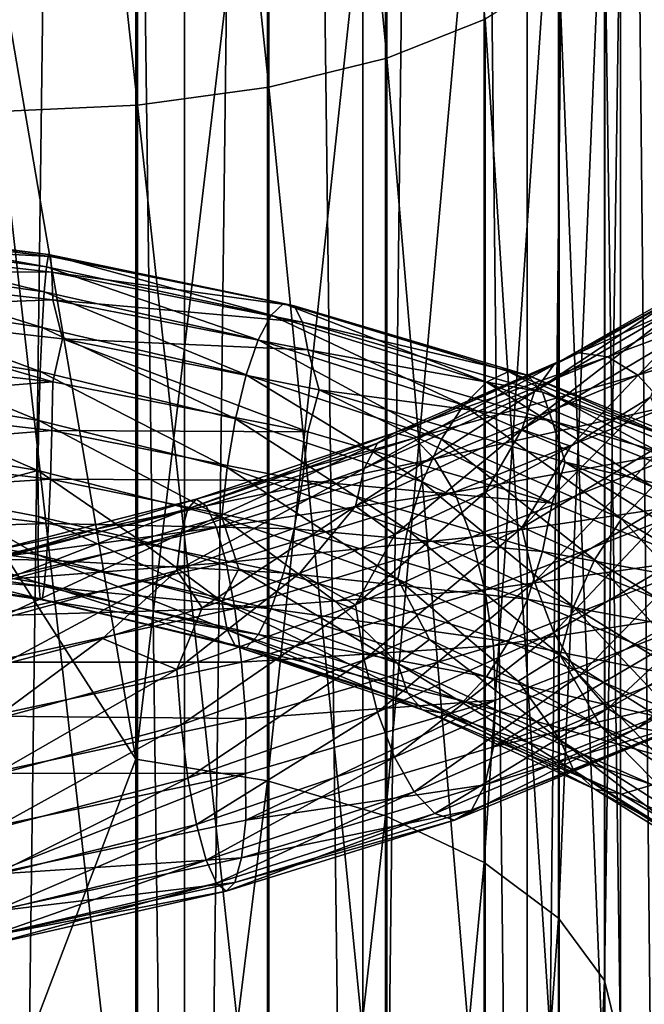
# Model space of a CAD drawing. Header units: metres. Extents: x -40 to 117, y -433 to 89.
# Tile 142 of 256: x 0 to 9, y -288 to -274. Entities that reach past the tile are written whole.
import ezdxf

# ---------------------------------------------------------------- set-up
doc = ezdxf.new("R2010")
doc.units = ezdxf.units.M
doc.layers.add('solid_506114_24501146', color=7, linetype='CONTINUOUS')
doc.layers.add('solid_506114_24501146_02', color=7, linetype='CONTINUOUS')

msp = doc.modelspace()

# ---------------------------------------------------------------- linework, layer by layer
at = {"layer": 'solid_506114_24501146'}
for points in [[(2.536174, -315.395081, 287.087769), (2.536174, -120.600121, 252.740158), (0, -120.55674, 252.986145)], [(2.536174, -315.395081, 287.087769), (0, -120.55674, 252.986145), (0, -315.351715, 287.333771)], [(4.974885, -315.52356, 286.359222), (4.974885, -120.728577, 252.011612), (2.536174, -120.600121, 252.740158)], [(2.536174, -315.395081, 287.087769), (4.974885, -315.52356, 286.359222), (2.536174, -120.600121, 252.740158)], [(7.222413, -315.732147, 285.176147), (7.222413, -120.937187, 250.828537), (4.974885, -120.728577, 252.011612)], [(4.974885, -315.52356, 286.359222), (7.222413, -315.732147, 285.176147), (4.974885, -120.728577, 252.011612)], [(9.192389, -316.012909, 283.583984), (9.192389, -121.217926, 249.236389), (7.222413, -120.937187, 250.828537)], [(7.222413, -315.732147, 285.176147), (9.192389, -316.012909, 283.583984), (7.222413, -120.937187, 250.828537)], [(4.974885, -319.694733, 262.703278), (4.974885, -124.899757, 228.355682), (7.222413, -124.691147, 229.538757)], [(7.222413, -319.486115, 263.886383), (4.974885, -319.694733, 262.703278), (7.222413, -124.691147, 229.538757)], [(2.536174, -319.823181, 261.974762), (2.536174, -125.028221, 227.627151), (4.974885, -124.899757, 228.355682)], [(4.974885, -319.694733, 262.703278), (2.536174, -319.823181, 261.974762), (4.974885, -124.899757, 228.355682)], [(0, -319.866577, 261.72876), (0, -125.071594, 227.381149), (2.536174, -125.028221, 227.627151)], [(2.536174, -319.823181, 261.974762), (0, -319.866577, 261.72876), (2.536174, -125.028221, 227.627151)], [(3.68973, -257.743774, 990.467407), (5.302645, -274.694244, 983.671143), (5.302645, -257.430206, 989.502319)], [(5.302645, -257.430206, 989.502319), (5.302645, -274.694244, 983.671143), (6.649134, -274.164124, 982.430908)], [(1.891428, -257.938416, 991.066406), (3.68973, -275.093079, 984.604309), (3.68973, -257.743774, 990.467407)], [(3.68973, -257.743774, 990.467407), (3.68973, -275.093079, 984.604309), (5.302645, -274.694244, 983.671143)], [(0, -258.004303, 991.269165), (1.891428, -275.340637, 985.183472), (1.891428, -257.938416, 991.066406)], [(0, -258.004303, 991.269165), (0, -275.424469, 985.379517), (1.891428, -275.340637, 985.183472)], [(1.891428, -257.938416, 991.066406), (1.891428, -275.340637, 985.183472), (3.68973, -275.093079, 984.604309)], [(0, -273.379883, 967.883118), (1.869106, -268.820648, 969.929321), (1.869106, -284.295288, 963.180969)], [(3.669097, -269.066284, 970.504089), (1.869106, -284.295288, 963.180969), (1.869106, -268.820648, 969.929321)], [(3.669097, -269.066284, 970.504089), (3.669097, -284.591492, 963.731445), (1.869106, -284.295288, 963.180969)], [(5.284738, -269.46347, 971.433289), (3.669097, -284.591492, 963.731445), (3.669097, -269.066284, 970.504089)], [(5.284738, -269.46347, 971.433289), (5.284738, -285.070374, 964.621338), (3.669097, -284.591492, 963.731445)], [(6.634851, -269.992188, 972.670288), (5.284738, -285.070374, 964.621338), (5.284738, -269.46347, 971.433289)], [(6.634851, -269.992188, 972.670288), (6.634851, -285.707886, 965.80603), (5.284738, -285.070374, 964.621338)], [(7.651602, -270.625885, 974.152893), (6.634851, -285.707886, 965.80603), (6.634851, -269.992188, 972.670288)], [(7.651602, -270.625885, 974.152893), (7.651602, -286.471985, 967.226013), (6.634851, -285.707886, 965.80603)], [(0, -281.37973, 964.348145), (0, -273.379883, 967.883118), (1.869106, -284.295288, 963.180969)], [(5.302645, -274.694244, 983.671143), (6.649134, -290.738251, 975.153992), (6.649134, -274.164124, 982.430908)], [(3.68973, -275.093079, 984.604309), (5.302645, -291.377441, 976.341797), (5.302645, -274.694244, 983.671143)], [(5.302645, -274.694244, 983.671143), (5.302645, -291.377441, 976.341797), (6.649134, -290.738251, 975.153992)], [(1.891428, -275.340637, 985.183472), (3.68973, -291.858368, 977.235474), (3.68973, -275.093079, 984.604309)], [(3.68973, -275.093079, 984.604309), (3.68973, -291.858368, 977.235474), (5.302645, -291.377441, 976.341797)], [(0, -275.424469, 985.379517), (1.891428, -292.15686, 977.7901), (1.891428, -275.340637, 985.183472)], [(1.891428, -275.340637, 985.183472), (1.891428, -292.15686, 977.7901), (3.68973, -291.858368, 977.235474)], [(0, -275.424469, 985.379517), (0, -292.257904, 977.977905), (1.891428, -292.15686, 977.7901)], [(-2.657264, -277.005981, 957.142639), (0.70118, -277.410706, 956.744507), (-2.732129, -277.227539, 956.476746)], [(-2.561039, -276.9729, 957.875854), (0.675788, -277.382996, 957.483582), (-2.657264, -277.005981, 957.142639)], [(0.675788, -277.382996, 957.483582), (0.70118, -277.410706, 956.744507), (-2.657264, -277.005981, 957.142639)], [(0.646559, -277.552246, 958.236511), (0.675788, -277.382996, 957.483582), (-2.561039, -276.9729, 957.875854)], [(-2.450269, -277.136536, 958.622559), (0.646559, -277.552246, 958.236511), (-2.561039, -276.9729, 957.875854)], [(0.616037, -277.894073, 958.942993), (0.646559, -277.552246, 958.236511), (-2.450269, -277.136536, 958.622559)], [(-2.334599, -277.472839, 959.322876), (0.616037, -277.894073, 958.942993), (-2.450269, -277.136536, 958.622559)], [(-2.732129, -277.227539, 956.476746), (0.720935, -277.627594, 956.073486), (-2.780659, -277.609253, 955.927856)], [(0.70118, -277.410706, 956.744507), (0.720935, -277.627594, 956.073486), (-2.732129, -277.227539, 956.476746)], [(0.646559, -277.552246, 958.236511), (3.721123, -278.216583, 958.36792), (0.675788, -277.382996, 957.483582)], [(0.675788, -277.382996, 957.483582), (3.889346, -278.053528, 957.631897), (0.70118, -277.410706, 956.744507)], [(3.721123, -278.216583, 958.36792), (3.889346, -278.053528, 957.631897), (0.675788, -277.382996, 957.483582)], [(0.70118, -277.410706, 956.744507), (4.035479, -278.086853, 956.906738), (0.720935, -277.627594, 956.073486)], [(3.889346, -278.053528, 957.631897), (4.035479, -278.086853, 956.906738), (0.70118, -277.410706, 956.744507)], [(0.586831, -278.381287, 959.541687), (0.616037, -277.894073, 958.942993), (-2.334599, -277.472839, 959.322876)], [(-2.223917, -277.955139, 959.916077), (0.586831, -278.381287, 959.541687), (-2.334599, -277.472839, 959.322876)], [(0.616037, -277.894073, 958.942993), (3.54546, -278.552063, 959.056091), (0.646559, -277.552246, 958.236511)], [(3.54546, -278.552063, 959.056091), (3.721123, -278.216583, 958.36792), (0.646559, -277.552246, 958.236511)], [(-2.780659, -277.609253, 955.927856), (0.73374, -278.005676, 955.520813), (-2.682635, -278.131653, 955.52301)], [(0.720935, -277.627594, 956.073486), (0.73374, -278.005676, 955.520813), (-2.780659, -277.609253, 955.927856)], [(0.720935, -277.627594, 956.073486), (4.149174, -278.30835, 956.245789), (0.73374, -278.005676, 955.520813)], [(4.035479, -278.086853, 956.906738), (4.149174, -278.30835, 956.245789), (0.720935, -277.627594, 956.073486)], [(0.561484, -278.984711, 959.973389), (0.586831, -278.381287, 959.541687), (-2.223917, -277.955139, 959.916077)], [(-2.127859, -278.554688, 960.343567), (0.561484, -278.984711, 959.973389), (-2.223917, -277.955139, 959.916077)], [(0.586831, -278.381287, 959.541687), (3.377372, -279.033295, 959.636597), (0.616037, -277.894073, 958.942993)], [(3.377372, -279.033295, 959.636597), (3.54546, -278.552063, 959.056091), (0.616037, -277.894073, 958.942993)], [(0.73374, -278.005676, 955.520813), (0.864203, -278.536835, 955.132813), (-2.682635, -278.131653, 955.52301)], [(0.73374, -278.005676, 955.520813), (4.222874, -278.689697, 955.698547), (0.864203, -278.536835, 955.132813)], [(4.149174, -278.30835, 956.245789), (4.222874, -278.689697, 955.698547), (0.73374, -278.005676, 955.520813)], [(3.721123, -278.216583, 958.36792), (6.665785, -279.129517, 959.005188), (3.889346, -278.053528, 957.631897)], [(3.889346, -278.053528, 957.631897), (6.967129, -278.984528, 958.308716), (4.035479, -278.086853, 956.906738)], [(6.665785, -279.129517, 959.005188), (6.967129, -278.984528, 958.308716), (3.889346, -278.053528, 957.631897)], [(4.035479, -278.086853, 956.906738), (7.228903, -279.034393, 957.616943), (4.149174, -278.30835, 956.245789)], [(6.967129, -278.984528, 958.308716), (7.228903, -279.034393, 957.616943), (4.035479, -278.086853, 956.906738)], [(-2.682635, -278.131653, 955.52301), (0.73382, -279.12677, 954.96051), (-2.780961, -278.733185, 955.3703)], [(-2.682635, -278.131653, 955.52301), (0.864203, -278.536835, 955.132813), (0.73382, -279.12677, 954.96051)], [(3.54546, -278.552063, 959.056091), (6.351113, -279.446808, 959.651123), (3.721123, -278.216583, 958.36792)], [(6.351113, -279.446808, 959.651123), (6.665785, -279.129517, 959.005188), (3.721123, -278.216583, 958.36792)], [(4.149174, -278.30835, 956.245789), (7.432568, -279.269684, 956.980652), (4.222874, -278.689697, 955.698547)], [(7.228903, -279.034393, 957.616943), (7.432568, -279.269684, 956.980652), (4.149174, -278.30835, 956.245789)], [(0.561484, -278.984711, 959.973389), (3.231493, -279.631592, 960.05188), (0.586831, -278.381287, 959.541687)], [(3.231493, -279.631592, 960.05188), (3.377372, -279.033295, 959.636597), (0.586831, -278.381287, 959.541687)], [(0.541786, -279.657227, 960.208923), (0.561484, -278.984711, 959.973389), (-2.127859, -278.554688, 960.343567)], [(-2.053209, -279.22464, 960.576294), (0.541786, -279.657227, 960.208923), (-2.127859, -278.554688, 960.343567)], [(0.864203, -278.536835, 955.132813), (4.223332, -279.812012, 955.133545), (0.73382, -279.12677, 954.96051)], [(0.864203, -278.536835, 955.132813), (4.380275, -279.234924, 955.332825), (4.223332, -279.812012, 955.133545)], [(4.222874, -278.689697, 955.698547), (4.380275, -279.234924, 955.332825), (0.864203, -278.536835, 955.132813)], [(3.377372, -279.033295, 959.636597), (6.050011, -279.911163, 960.190369), (3.54546, -278.552063, 959.056091)], [(6.050011, -279.911163, 960.190369), (6.351113, -279.446808, 959.651123), (3.54546, -278.552063, 959.056091)], [(9.175587, -278.579712, 987.013733), (7.822973, -280.010254, 987.437561), (7.150104, -279.779785, 988.169006)], [(-2.780961, -278.733185, 955.3703), (0.73382, -279.12677, 954.96051), (-2.732691, -279.400818, 955.398743)], [(4.222874, -278.689697, 955.698547), (7.56459, -279.661194, 956.447998), (4.380275, -279.234924, 955.332825)], [(7.432568, -279.269684, 956.980652), (7.56459, -279.661194, 956.447998), (4.222874, -278.689697, 955.698547)], [(0.541786, -279.657227, 960.208923), (3.118125, -280.300171, 960.273804), (0.561484, -278.984711, 959.973389)], [(3.118125, -280.300171, 960.273804), (3.231493, -279.631592, 960.05188), (0.561484, -278.984711, 959.973389)], [(3.231493, -279.631592, 960.05188), (5.788693, -280.495331, 960.56897), (3.377372, -279.033295, 959.636597)], [(5.788693, -280.495331, 960.56897), (6.050011, -279.911163, 960.190369), (3.377372, -279.033295, 959.636597)], [(6.665785, -279.129517, 959.005188), (9.379773, -280.279083, 960.112976), (6.967129, -278.984528, 958.308716)], [(6.967129, -278.984528, 958.308716), (9.803809, -280.163452, 959.477112), (7.228903, -279.034393, 957.616943)], [(9.379773, -280.279083, 960.112976), (9.803809, -280.163452, 959.477112), (6.967129, -278.984528, 958.308716)], [(9.803809, -280.163452, 959.477112), (10.172165, -280.240204, 958.836609), (7.228903, -279.034393, 957.616943)], [(0.73382, -279.12677, 954.96051), (0.721083, -279.795441, 954.990234), (-2.732691, -279.400818, 955.398743)], [(0.73382, -279.12677, 954.96051), (4.223332, -279.812012, 955.133545), (0.721083, -279.795441, 954.990234)], [(6.351113, -279.446808, 959.651123), (8.936981, -280.566925, 960.694397), (6.665785, -279.129517, 959.005188)], [(8.936981, -280.566925, 960.694397), (9.379773, -280.279083, 960.112976), (6.665785, -279.129517, 959.005188)], [(0.529049, -280.339844, 960.238403), (0.541786, -279.657227, 960.208923), (-2.053209, -279.22464, 960.576294)], [(-2.004938, -279.906128, 960.604614), (0.529049, -280.339844, 960.238403), (-2.053209, -279.22464, 960.576294)], [(4.380275, -279.234924, 955.332825), (7.565412, -280.788727, 955.876404), (4.223332, -279.812012, 955.133545)], [(7.56459, -279.661194, 956.447998), (7.742082, -280.22522, 956.108765), (4.380275, -279.234924, 955.332825)], [(4.875414, -280.828552, 988.94751), (4.992794, -280.315979, 989.495789), (7.322249, -279.258453, 988.689331)], [(7.150104, -279.779785, 988.169006), (4.875414, -280.828552, 988.94751), (7.322249, -279.258453, 988.689331)], [(-2.732691, -279.400818, 955.398743), (0.721083, -279.795441, 954.990234), (-2.65804, -280.064667, 955.625671)], [(6.050011, -279.911163, 960.190369), (8.513285, -281.004028, 961.170898), (6.351113, -279.446808, 959.651123)], [(8.513285, -281.004028, 961.170898), (8.936981, -280.566925, 960.694397), (6.351113, -279.446808, 959.651123)], [(0.529049, -280.339844, 960.238403), (3.044818, -280.980286, 960.293579), (0.541786, -279.657227, 960.208923)], [(3.044818, -280.980286, 960.293579), (3.118125, -280.300171, 960.273804), (0.541786, -279.657227, 960.208923)], [(3.118125, -280.300171, 960.273804), (5.585613, -281.153412, 960.761353), (3.231493, -279.631592, 960.05188)], [(5.585613, -281.153412, 960.761353), (5.788693, -280.495331, 960.56897), (3.231493, -279.631592, 960.05188)], [(0.721083, -279.795441, 954.990234), (0.701384, -280.461792, 955.21991), (-2.65804, -280.064667, 955.625671)], [(0.721083, -279.795441, 954.990234), (4.150026, -280.478455, 955.153442), (0.701384, -280.461792, 955.21991)], [(4.223332, -279.812012, 955.133545), (4.150026, -280.478455, 955.153442), (0.721083, -279.795441, 954.990234)], [(2.580752, -280.863892, 990.567261), (2.697255, -280.733307, 991.317871), (5.407905, -279.82373, 990.87384)], [(5.174322, -279.967896, 990.154419), (2.580752, -280.863892, 990.567261), (5.407905, -279.82373, 990.87384)], [(5.407905, -279.82373, 990.87384), (2.697255, -280.733307, 991.317871), (5.67705, -279.900696, 991.60144)], [(4.223332, -279.812012, 955.133545), (7.565412, -280.788727, 955.876404), (4.150026, -280.478455, 955.153442)], [(7.150104, -279.779785, 988.169006), (5.413536, -281.215363, 988.408142), (4.875414, -280.828552, 988.94751)], [(7.150104, -279.779785, 988.169006), (6.654211, -280.636169, 987.980591), (5.413536, -281.215363, 988.408142)], [(7.150104, -279.779785, 988.169006), (7.822973, -280.010254, 987.437561), (6.654211, -280.636169, 987.980591)], [(-2.004938, -279.906128, 960.604614), (-0.849656, -280.704468, 960.204224), (0.529049, -280.339844, 960.238403)], [(2.490214, -281.201752, 989.883301), (2.580752, -280.863892, 990.567261), (5.174322, -279.967896, 990.154419)], [(4.992794, -280.315979, 989.495789), (2.490214, -281.201752, 989.883301), (5.174322, -279.967896, 990.154419)], [(2.697255, -280.733307, 991.317871), (2.831494, -280.826416, 992.080444), (5.67705, -279.900696, 991.60144)], [(5.67705, -279.900696, 991.60144), (2.831494, -280.826416, 992.080444), (5.958324, -280.179932, 992.279541)], [(5.788693, -280.495331, 960.56897), (8.145572, -281.565399, 961.493896), (6.050011, -279.911163, 960.190369)], [(8.145572, -281.565399, 961.493896), (8.513285, -281.004028, 961.170898), (6.050011, -279.911163, 960.190369)], [(-2.65804, -280.064667, 955.625671), (0.701384, -280.461792, 955.21991), (-2.561983, -280.667908, 956.043152)], [(2.831494, -280.826416, 992.080444), (2.971783, -281.122986, 992.794128), (5.958324, -280.179932, 992.279541)], [(5.958324, -280.179932, 992.279541), (2.971783, -281.122986, 992.794128), (6.227686, -280.639435, 992.849426)], [(0.529049, -280.339844, 960.238403), (-0.849656, -280.704468, 960.204224), (0.535915, -280.96875, 960.055542)], [(0.529049, -280.339844, 960.238403), (0.535915, -280.96875, 960.055542), (1.919676, -281.296509, 960.033142)], [(0.529049, -280.339844, 960.238403), (1.919676, -281.296509, 960.033142), (3.044818, -280.980286, 960.293579)], [(2.431669, -281.708221, 989.317383), (2.490214, -281.201752, 989.883301), (4.992794, -280.315979, 989.495789)], [(4.875414, -280.828552, 988.94751), (2.431669, -281.708221, 989.317383), (4.992794, -280.315979, 989.495789)], [(3.044818, -280.980286, 960.293579), (5.454296, -281.827332, 960.760803), (3.118125, -280.300171, 960.273804)], [(5.454296, -281.827332, 960.760803), (5.585613, -281.153412, 960.761353), (3.118125, -280.300171, 960.273804)], [(0.701384, -280.461792, 955.21991), (0.676037, -281.06897, 955.641663), (-2.561983, -280.667908, 956.043152)], [(0.701384, -280.461792, 955.21991), (4.036657, -281.1409, 955.369568), (0.676037, -281.06897, 955.641663)], [(4.150026, -280.478455, 955.153442), (4.036657, -281.1409, 955.369568), (0.701384, -280.461792, 955.21991)], [(4.150026, -280.478455, 955.153442), (7.434094, -281.449646, 955.875671), (4.036657, -281.1409, 955.369568)], [(7.565412, -280.788727, 955.876404), (7.434094, -281.449646, 955.875671), (4.150026, -280.478455, 955.153442)], [(5.585613, -281.153412, 960.761353), (7.859806, -282.206757, 961.641907), (5.788693, -280.495331, 960.56897)], [(7.859806, -282.206757, 961.641907), (8.145572, -281.565399, 961.493896), (5.788693, -280.495331, 960.56897)], [(2.971783, -281.122986, 992.794128), (3.10613, -281.599579, 993.397156), (6.227686, -280.639435, 992.849426)], [(6.227686, -280.639435, 992.849426), (3.10613, -281.599579, 993.397156), (6.461677, -281.254639, 993.254395)], [(4.876148, -282.182556, 988.370422), (5.413536, -281.215363, 988.408142), (6.654211, -280.636169, 987.980591)], [(7.151181, -281.128357, 987.59906), (4.876148, -282.182556, 988.370422), (6.654211, -280.636169, 987.980591)], [(-2.561983, -280.667908, 956.043152), (0.676037, -281.06897, 955.641663), (-2.451301, -281.16272, 956.625549)], [(-2.00524, -281.062347, 960.031006), (0.529128, -281.49353, 959.661804), (-0.849656, -280.704468, 960.204224)], [(0.529128, -281.49353, 959.661804), (0.535915, -280.96875, 960.055542), (-0.849656, -280.704468, 960.204224)], [(2.697255, -280.733307, 991.317871), (-0.10712, -281.44342, 991.28186), (2.831494, -280.826416, 992.080444)], [(-0.102493, -281.567993, 990.520996), (-0.10712, -281.44342, 991.28186), (2.697255, -280.733307, 991.317871)], [(2.580752, -280.863892, 990.567261), (-0.102493, -281.567993, 990.520996), (2.697255, -280.733307, 991.317871)], [(2.831494, -280.826416, 992.080444), (-0.112451, -281.543335, 992.055298), (2.971783, -281.122986, 992.794128)], [(-0.10712, -281.44342, 991.28186), (-0.112451, -281.543335, 992.055298), (2.831494, -280.826416, 992.080444)], [(-0.098897, -281.901123, 989.828369), (-0.102493, -281.567993, 990.520996), (2.580752, -280.863892, 990.567261)], [(2.490214, -281.201752, 989.883301), (-0.098897, -281.901123, 989.828369), (2.580752, -280.863892, 990.567261)], [(4.875414, -280.828552, 988.94751), (2.775892, -282.220398, 988.896484), (2.431669, -281.708221, 989.317383)], [(4.875414, -280.828552, 988.94751), (4.113949, -281.745087, 988.71521), (2.775892, -282.220398, 988.896484)], [(4.875414, -280.828552, 988.94751), (5.413536, -281.215363, 988.408142), (4.113949, -281.745087, 988.71521)], [(-2.05377, -281.452515, 959.471313), (0.541934, -281.880127, 959.098145), (-2.00524, -281.062347, 960.031006)], [(0.541934, -281.880127, 959.098145), (0.529128, -281.49353, 959.661804), (-2.00524, -281.062347, 960.031006)], [(0.529128, -281.49353, 959.661804), (3.045277, -282.134338, 959.712646), (0.535915, -280.96875, 960.055542)], [(3.045277, -282.134338, 959.712646), (1.919676, -281.296509, 960.033142), (0.535915, -280.96875, 960.055542)], [(3.044818, -280.980286, 960.293579), (1.919676, -281.296509, 960.033142), (3.280729, -281.686584, 960.136353)], [(3.044818, -280.980286, 960.293579), (3.280729, -281.686584, 960.136353), (4.606148, -282.139099, 960.363098)], [(3.044818, -280.980286, 960.293579), (4.606148, -282.139099, 960.363098), (5.454296, -281.827332, 960.760803)], [(0.676037, -281.06897, 955.641663), (0.646832, -281.568817, 956.22937), (-2.451301, -281.16272, 956.625549)], [(-2.451301, -281.16272, 956.625549), (0.646832, -281.568817, 956.22937), (-2.335631, -281.516083, 957.317444)], [(2.971783, -281.122986, 992.794128), (-0.118022, -281.846985, 992.779663), (3.10613, -281.599579, 993.397156)], [(-0.112451, -281.543335, 992.055298), (-0.118022, -281.846985, 992.779663), (2.971783, -281.122986, 992.794128)], [(0.676037, -281.06897, 955.641663), (3.890779, -281.742767, 955.774963), (0.646832, -281.568817, 956.22937)], [(4.036657, -281.1409, 955.369568), (3.890779, -281.742767, 955.774963), (0.676037, -281.06897, 955.641663)], [(4.036657, -281.1409, 955.369568), (7.231014, -282.101715, 956.062134), (3.890779, -281.742767, 955.774963)], [(7.434094, -281.449646, 955.875671), (7.231014, -282.101715, 956.062134), (4.036657, -281.1409, 955.369568)], [(4.994158, -282.933075, 988.38031), (4.876148, -282.182556, 988.370422), (7.151181, -281.128357, 987.59906)], [(7.32425, -281.864746, 987.587708), (4.994158, -282.933075, 988.38031), (7.151181, -281.128357, 987.59906)], [(5.454296, -281.827332, 960.760803), (7.675023, -282.870972, 961.611145), (5.585613, -281.153412, 960.761353)], [(7.675023, -282.870972, 961.611145), (7.859806, -282.206757, 961.641907), (5.585613, -281.153412, 960.761353)], [(-0.096572, -282.404388, 989.255737), (-0.098897, -281.901123, 989.828369), (2.490214, -281.201752, 989.883301)], [(2.431669, -281.708221, 989.317383), (-0.096572, -282.404388, 989.255737), (2.490214, -281.201752, 989.883301)], [(3.045277, -282.134338, 959.712646), (3.280729, -281.686584, 960.136353), (1.919676, -281.296509, 960.033142)], [(3.10613, -281.599579, 993.397156), (3.222836, -282.230316, 993.829895), (6.461677, -281.254639, 993.254395)], [(6.461677, -281.254639, 993.254395), (3.222836, -282.230316, 993.829895), (6.643727, -281.976837, 993.466858)], [(4.876148, -282.182556, 988.370422), (4.113949, -281.745087, 988.71521), (5.413536, -281.215363, 988.408142)], [(-2.128635, -281.673065, 958.796997), (0.561689, -282.096039, 958.418762), (-2.05377, -281.452515, 959.471313)], [(0.561689, -282.096039, 958.418762), (0.541934, -281.880127, 959.098145), (-2.05377, -281.452515, 959.471313)], [(0, -289.209839, 960.451599), (0, -281.37973, 964.348145), (1.869106, -284.295288, 963.180969)], [(7.434094, -281.449646, 955.875671), (10.460901, -282.694885, 957.117554), (7.231014, -282.101715, 956.062134)], [(-2.335631, -281.516083, 957.317444), (0.616309, -281.927826, 956.927307), (-2.22486, -281.695923, 958.06073)], [(0.646832, -281.568817, 956.22937), (0.616309, -281.927826, 956.927307), (-2.335631, -281.516083, 957.317444)], [(3.10613, -281.599579, 993.397156), (-0.123358, -282.330383, 993.392212), (3.222836, -282.230316, 993.829895)], [(-0.118022, -281.846985, 992.779663), (-0.123358, -282.330383, 993.392212), (3.10613, -281.599579, 993.397156)], [(3.118977, -282.523926, 959.154541), (3.045277, -282.134338, 959.712646), (0.529128, -281.49353, 959.661804)], [(0.541934, -281.880127, 959.098145), (3.118977, -282.523926, 959.154541), (0.529128, -281.49353, 959.661804)], [(0.646832, -281.568817, 956.22937), (3.722691, -282.236206, 956.344666), (0.616309, -281.927826, 956.927307)], [(3.890779, -281.742767, 955.774963), (3.722691, -282.236206, 956.344666), (0.646832, -281.568817, 956.22937)], [(-2.22486, -281.695923, 958.06073), (0.58708, -282.113464, 957.676758), (-2.128635, -281.673065, 958.796997)], [(0.616309, -281.927826, 956.927307), (0.58708, -282.113464, 957.676758), (-2.22486, -281.695923, 958.06073)], [(0.58708, -282.113464, 957.676758), (0.561689, -282.096039, 958.418762), (-2.128635, -281.673065, 958.796997)], [(2.431669, -281.708221, 989.317383), (0.031886, -283.003021, 988.871521), (-0.096572, -282.404388, 989.255737)], [(2.431669, -281.708221, 989.317383), (1.412204, -282.639709, 988.949097), (0.031886, -283.003021, 988.871521)], [(2.431669, -281.708221, 989.317383), (2.775892, -282.220398, 988.896484), (1.412204, -282.639709, 988.949097)], [(3.045277, -282.134338, 959.712646), (5.455117, -282.98465, 960.174072), (3.280729, -281.686584, 960.136353)], [(5.455117, -282.98465, 960.174072), (4.606148, -282.139099, 960.363098), (3.280729, -281.686584, 960.136353)], [(2.432035, -283.064789, 988.734314), (2.775892, -282.220398, 988.896484), (4.113949, -281.745087, 988.71521)], [(4.876148, -282.182556, 988.370422), (2.432035, -283.064789, 988.734314), (4.113949, -281.745087, 988.71521)], [(3.890779, -281.742767, 955.774963), (6.969696, -282.688934, 956.430969), (3.722691, -282.236206, 956.344666)], [(7.231014, -282.101715, 956.062134), (6.969696, -282.688934, 956.430969), (3.890779, -281.742767, 955.774963)], [(5.454296, -281.827332, 960.760803), (4.606148, -282.139099, 960.363098), (5.88634, -282.6539, 960.709534)], [(5.176208, -283.649139, 988.585205), (4.994158, -282.933075, 988.38031), (7.32425, -281.864746, 987.587708)], [(7.591238, -282.560547, 987.757629), (5.176208, -283.649139, 988.585205), (7.32425, -281.864746, 987.587708)], [(5.454296, -281.827332, 960.760803), (5.88634, -282.6539, 960.709534), (7.101874, -283.226227, 961.167969)], [(3.232671, -282.744324, 958.485229), (3.118977, -282.523926, 959.154541), (0.541934, -281.880127, 959.098145)], [(0.561689, -282.096039, 958.418762), (3.232671, -282.744324, 958.485229), (0.541934, -281.880127, 959.098145)], [(0.616309, -281.927826, 956.927307), (3.547028, -282.58844, 957.024414), (0.58708, -282.113464, 957.676758)], [(3.722691, -282.236206, 956.344666), (3.547028, -282.58844, 957.024414), (0.616309, -281.927826, 956.927307)], [(3.222836, -282.230316, 993.829895), (3.313635, -282.965393, 994.062683), (6.643727, -281.976837, 993.466858)], [(6.643727, -281.976837, 993.466858), (3.313635, -282.965393, 994.062683), (6.761737, -282.740875, 993.478577)], [(3.378805, -282.767517, 957.75708), (3.232671, -282.744324, 958.485229), (0.561689, -282.096039, 958.418762)], [(0.58708, -282.113464, 957.676758), (3.378805, -282.767517, 957.75708), (0.561689, -282.096039, 958.418762)], [(3.547028, -282.58844, 957.024414), (3.378805, -282.767517, 957.75708), (0.58708, -282.113464, 957.676758)], [(5.587139, -283.383667, 959.630859), (5.455117, -282.98465, 960.174072), (3.045277, -282.134338, 959.712646)], [(3.118977, -282.523926, 959.154541), (5.587139, -283.383667, 959.630859), (3.045277, -282.134338, 959.712646)], [(5.455117, -282.98465, 960.174072), (5.88634, -282.6539, 960.709534), (4.606148, -282.139099, 960.363098)], [(7.231014, -282.101715, 956.062134), (10.175136, -283.330383, 957.25946), (6.969696, -282.688934, 956.430969)], [(10.460901, -282.694885, 957.117554), (10.175136, -283.330383, 957.25946), (7.231014, -282.101715, 956.062134)], [(3.222836, -282.230316, 993.829895), (-0.127993, -282.967041, 993.832397), (3.313635, -282.965393, 994.062683)], [(-0.123358, -282.330383, 993.392212), (-0.127993, -282.967041, 993.832397), (3.222836, -282.230316, 993.829895)], [(2.432035, -283.064789, 988.734314), (1.412204, -282.639709, 988.949097), (2.775892, -282.220398, 988.896484)], [(2.490894, -283.824036, 988.756104), (2.432035, -283.064789, 988.734314), (4.876148, -282.182556, 988.370422)], [(4.994158, -282.933075, 988.38031), (2.490894, -283.824036, 988.756104), (4.876148, -282.182556, 988.370422)], [(3.722691, -282.236206, 956.344666), (6.668594, -283.164642, 956.959778), (3.547028, -282.58844, 957.024414)], [(6.969696, -282.688934, 956.430969), (6.668594, -283.164642, 956.959778), (3.722691, -282.236206, 956.344666)], [(9.969888, -282.243805, 992.108582), (6.792113, -283.483643, 993.286072), (6.762471, -284.12616, 992.888184)], [(5.790804, -283.617706, 958.986267), (5.587139, -283.383667, 959.630859), (3.118977, -282.523926, 959.154541)], [(3.232671, -282.744324, 958.485229), (5.790804, -283.617706, 958.986267), (3.118977, -282.523926, 959.154541)], [(-0.096587, -283.760559, 988.667847), (0.031886, -283.003021, 988.871521), (1.412204, -282.639709, 988.949097)], [(2.432035, -283.064789, 988.734314), (-0.096587, -283.760559, 988.667847), (1.412204, -282.639709, 988.949097)], [(3.547028, -282.58844, 957.024414), (6.353922, -283.497681, 957.597717), (3.378805, -282.767517, 957.75708)], [(6.668594, -283.164642, 956.959778), (6.353922, -283.497681, 957.597717), (3.547028, -282.58844, 957.024414)], [(5.455117, -282.98465, 960.174072), (7.676178, -284.034241, 961.017395), (5.88634, -282.6539, 960.709534)], [(7.676178, -284.034241, 961.017395), (7.101874, -283.226227, 961.167969), (5.88634, -282.6539, 960.709534)], [(6.052578, -283.657806, 958.29126), (5.790804, -283.617706, 958.986267), (3.232671, -282.744324, 958.485229)], [(3.378805, -282.767517, 957.75708), (6.052578, -283.657806, 958.29126), (3.232671, -282.744324, 958.485229)], [(3.313635, -282.965393, 994.062683), (3.372494, -283.738739, 994.08606), (6.761737, -282.740875, 993.478577)], [(6.761737, -282.740875, 993.478577), (3.372494, -283.738739, 994.08606), (6.792113, -283.483643, 993.286072)], [(6.353922, -283.497681, 957.597717), (6.052578, -283.657806, 958.29126), (3.378805, -282.767517, 957.75708)], [(6.969696, -282.688934, 956.430969), (9.807422, -283.894196, 957.572998), (6.668594, -283.164642, 956.959778)], [(10.175136, -283.330383, 957.25946), (9.807422, -283.894196, 957.572998), (6.969696, -282.688934, 956.430969)], [(2.581693, -284.552795, 988.981445), (2.490894, -283.824036, 988.756104), (4.994158, -282.933075, 988.38031)], [(5.176208, -283.649139, 988.585205), (2.581693, -284.552795, 988.981445), (4.994158, -282.933075, 988.38031)], [(3.313635, -282.965393, 994.062683), (-0.131599, -283.706726, 994.070068), (3.372494, -283.738739, 994.08606)], [(-0.127993, -282.967041, 993.832397), (-0.131599, -283.706726, 994.070068), (3.313635, -282.965393, 994.062683)], [(-0.098924, -284.522644, 988.691833), (-0.096587, -283.760559, 988.667847), (2.432035, -283.064789, 988.734314)], [(2.490894, -283.824036, 988.756104), (-0.098924, -284.522644, 988.691833), (2.432035, -283.064789, 988.734314)], [(7.861954, -284.448822, 960.497559), (7.676178, -284.034241, 961.017395), (5.455117, -282.98465, 960.174072)], [(5.587139, -283.383667, 959.630859), (7.861954, -284.448822, 960.497559), (5.455117, -282.98465, 960.174072)], [(6.668594, -283.164642, 956.959778), (9.383725, -284.341278, 958.039612), (6.353922, -283.497681, 957.597717)], [(9.807422, -283.894196, 957.572998), (9.383725, -284.341278, 958.039612), (6.668594, -283.164642, 956.959778)], [(7.676178, -284.034241, 961.017395), (8.238696, -283.8526, 961.731018), (7.101874, -283.226227, 961.167969)], [(6.792113, -283.483643, 993.286072), (3.371101, -284.487946, 993.894226), (3.37286, -285.128265, 993.488831)], [(3.372494, -283.738739, 994.08606), (3.371101, -284.487946, 993.894226), (6.792113, -283.483643, 993.286072)], [(6.792113, -283.483643, 993.286072), (3.37286, -285.128265, 993.488831), (6.762471, -284.12616, 992.888184)], [(8.148541, -284.70517, 959.891418), (7.861954, -284.448822, 960.497559), (5.587139, -283.383667, 959.630859)], [(5.790804, -283.617706, 958.986267), (8.148541, -284.70517, 959.891418), (5.587139, -283.383667, 959.630859)], [(8.516897, -284.772766, 959.247375), (8.148541, -284.70517, 959.891418), (5.790804, -283.617706, 958.986267)], [(6.052578, -283.657806, 958.29126), (8.516897, -284.772766, 959.247375), (5.790804, -283.617706, 958.986267)], [(6.353922, -283.497681, 957.597717), (8.940934, -284.64328, 958.613831), (6.052578, -283.657806, 958.29126)], [(9.383725, -284.341278, 958.039612), (8.940934, -284.64328, 958.613831), (6.353922, -283.497681, 957.597717)], [(-0.131599, -283.706726, 994.070068), (-0.133936, -284.483124, 994.09552), (3.372494, -283.738739, 994.08606)], [(3.372494, -283.738739, 994.08606), (-0.133936, -284.483124, 994.09552), (3.371101, -284.487946, 993.894226)], [(2.698399, -285.187317, 989.403259), (2.581693, -284.552795, 988.981445), (5.176208, -283.649139, 988.585205)], [(5.410199, -284.267792, 988.979553), (2.698399, -285.187317, 989.403259), (5.176208, -283.649139, 988.585205)], [(8.940934, -284.64328, 958.613831), (8.516897, -284.772766, 959.247375), (6.052578, -283.657806, 958.29126)], [(-0.10253, -285.255981, 988.922119), (-0.098924, -284.522644, 988.691833), (2.490894, -283.824036, 988.756104)], [(2.581693, -284.552795, 988.981445), (-0.10253, -285.255981, 988.922119), (2.490894, -283.824036, 988.756104)], [(6.762471, -284.12616, 992.888184), (3.37286, -285.128265, 993.488831), (6.645091, -284.64682, 992.328796)], [(0, -289.209839, 960.451599), (1.869106, -284.295288, 963.180969), (1.869106, -299.116241, 955.097351)], [(3.669097, -284.591492, 963.731445), (1.869106, -299.116241, 955.097351), (1.869106, -284.295288, 963.180969)], [(2.832746, -285.676666, 989.995483), (2.698399, -285.187317, 989.403259), (5.410199, -284.267792, 988.979553)], [(5.679561, -284.739349, 989.539001), (2.832746, -285.676666, 989.995483), (5.410199, -284.267792, 988.979553)], [(-0.133936, -284.483124, 994.09552), (-0.162235, -285.232574, 993.898376), (3.371101, -284.487946, 993.894226)], [(3.371101, -284.487946, 993.894226), (-0.162235, -285.232574, 993.898376), (-0.133951, -285.872711, 993.493164)], [(3.371101, -284.487946, 993.894226), (-0.133951, -285.872711, 993.493164), (3.37286, -285.128265, 993.488831)], [(-0.107165, -285.896484, 989.351318), (-0.10253, -285.255981, 988.922119), (2.581693, -284.552795, 988.981445)], [(2.698399, -285.187317, 989.403259), (-0.107165, -285.896484, 989.351318), (2.581693, -284.552795, 988.981445)], [(3.669097, -284.591492, 963.731445), (3.669097, -299.460602, 955.61908), (1.869106, -299.116241, 955.097351)], [(6.645091, -284.64682, 992.328796), (3.314316, -285.643341, 992.91156), (6.463563, -284.993744, 991.660583)], [(3.37286, -285.128265, 993.488831), (3.314316, -285.643341, 992.91156), (6.645091, -284.64682, 992.328796)], [(5.284738, -285.070374, 964.621338), (3.669097, -299.460602, 955.61908), (3.669097, -284.591492, 963.731445)], [(2.973035, -285.990631, 990.701721), (2.832746, -285.676666, 989.995483), (5.679561, -284.739349, 989.539001)], [(5.960835, -285.035095, 990.210083), (2.973035, -285.990631, 990.701721), (5.679561, -284.739349, 989.539001)], [(3.107275, -286.100281, 991.462463), (2.973035, -285.990631, 990.701721), (5.960835, -285.035095, 990.210083)], [(6.22998, -285.127869, 990.936218), (3.107275, -286.100281, 991.462463), (5.960835, -285.035095, 990.210083)], [(6.463563, -284.993744, 991.660583), (3.223777, -285.980164, 992.217896), (6.22998, -285.127869, 990.936218)], [(3.314316, -285.643341, 992.91156), (3.223777, -285.980164, 992.217896), (6.463563, -284.993744, 991.660583)], [(5.284738, -285.070374, 964.621338), (5.284738, -300.017365, 956.462585), (3.669097, -299.460602, 955.61908)], [(6.634851, -285.707886, 965.80603), (5.284738, -300.017365, 956.462585), (5.284738, -285.070374, 964.621338)], [(3.37286, -285.128265, 993.488831), (-0.133951, -285.872711, 993.493164), (3.314316, -285.643341, 992.91156)], [(-0.112501, -286.392822, 989.952942), (-0.107165, -285.896484, 989.351318), (2.698399, -285.187317, 989.403259)], [(2.832746, -285.676666, 989.995483), (-0.112501, -286.392822, 989.952942), (2.698399, -285.187317, 989.403259)], [(3.223777, -285.980164, 992.217896), (3.107275, -286.100281, 991.462463), (6.22998, -285.127869, 990.936218)], [(-0.133951, -285.872711, 993.493164), (-0.131626, -286.384735, 992.909058), (3.314316, -285.643341, 992.91156)], [(3.314316, -285.643341, 992.91156), (-0.131626, -286.384735, 992.909058), (3.223777, -285.980164, 992.217896)], [(-0.118072, -286.714142, 990.669617), (-0.112501, -286.392822, 989.952942), (2.832746, -285.676666, 989.995483)], [(2.973035, -285.990631, 990.701721), (-0.118072, -286.714142, 990.669617), (2.832746, -285.676666, 989.995483)], [(6.634851, -285.707886, 965.80603), (6.634851, -300.758575, 957.585449), (5.284738, -300.017365, 956.462585)], [(7.651602, -286.471985, 967.226013), (6.634851, -300.758575, 957.585449), (6.634851, -285.707886, 965.80603)], [(-0.131626, -286.384735, 992.909058), (-0.12803, -286.716858, 992.206665), (3.223777, -285.980164, 992.217896)], [(3.223777, -285.980164, 992.217896), (-0.12803, -286.716858, 992.206665), (3.107275, -286.100281, 991.462463)], [(-0.123403, -286.830841, 991.441101), (-0.118072, -286.714142, 990.669617), (2.973035, -285.990631, 990.701721)], [(3.107275, -286.100281, 991.462463), (-0.123403, -286.830841, 991.441101), (2.973035, -285.990631, 990.701721)], [(-0.12803, -286.716858, 992.206665), (-0.123403, -286.830841, 991.441101), (3.107275, -286.100281, 991.462463)], [(7.651602, -286.471985, 967.226013), (7.651602, -301.646912, 958.931274), (6.634851, -300.758575, 957.585449)]]:
    msp.add_3dface(points, dxfattribs=at)
at = {"layer": 'solid_506114_24501146_02'}
for points in [[(7.222413, -319.486115, 263.886383), (7.222413, -124.691147, 229.538757), (9.192389, -124.410408, 231.13092)], [(9.192389, -319.205383, 265.478516), (7.222413, -319.486115, 263.886383), (9.192389, -124.410408, 231.13092)], [(8.283906, -271.332733, 975.806641), (7.651602, -286.471985, 967.226013), (7.651602, -270.625885, 974.152893)], [(8.283906, -271.332733, 975.806641), (8.283906, -287.32428, 968.809814), (7.651602, -286.471985, 967.226013)], [(8.499992, -272.077179, 977.548401), (8.283906, -287.32428, 968.809814), (8.283906, -271.332733, 975.806641)], [(8.499992, -272.077179, 977.548401), (8.499992, -288.221924, 970.477905), (8.283906, -287.32428, 968.809814)], [(8.289004, -272.821869, 979.290649), (8.499992, -288.221924, 970.477905), (8.499992, -272.077179, 977.548401)], [(7.661542, -273.529358, 980.945862), (8.289004, -289.119843, 972.146484), (8.289004, -272.821869, 979.290649)], [(8.289004, -272.821869, 979.290649), (8.289004, -289.119843, 972.146484), (8.499992, -288.221924, 970.477905)], [(6.649134, -274.164124, 982.430908), (7.661542, -289.9729, 973.73175), (7.661542, -273.529358, 980.945862)], [(7.661542, -273.529358, 980.945862), (7.661542, -289.9729, 973.73175), (8.289004, -289.119843, 972.146484)], [(6.649134, -274.164124, 982.430908), (6.649134, -290.738251, 975.153992), (7.661542, -289.9729, 973.73175)], [(7.588471, -278.895203, 989.306946), (7.931035, -278.730408, 989.975159), (10.17774, -277.472778, 988.657349)], [(9.738134, -277.664429, 988.058655), (7.588471, -278.895203, 989.306946), (10.17774, -277.472778, 988.657349)], [(10.17774, -277.472778, 988.657349), (7.931035, -278.730408, 989.975159), (10.684275, -277.492706, 989.248596)], [(7.931035, -278.730408, 989.975159), (8.325753, -278.782684, 990.645081), (10.684275, -277.492706, 989.248596)], [(10.684275, -277.492706, 989.248596), (8.325753, -278.782684, 990.645081), (11.213637, -277.710114, 989.78656)], [(7.322249, -279.258453, 988.689331), (7.588471, -278.895203, 989.306946), (9.738134, -277.664429, 988.058655)], [(9.396498, -278.047241, 987.49646), (7.322249, -279.258453, 988.689331), (9.738134, -277.664429, 988.058655)], [(8.325753, -278.782684, 990.645081), (8.738261, -279.035217, 991.263977), (11.213637, -277.710114, 989.78656)], [(11.213637, -277.710114, 989.78656), (8.738261, -279.035217, 991.263977), (11.720578, -278.10788, 990.224731)], [(7.150104, -279.779785, 988.169006), (7.322249, -279.258453, 988.689331), (9.396498, -278.047241, 987.49646)], [(9.175587, -278.579712, 987.013733), (7.150104, -279.779785, 988.169006), (9.396498, -278.047241, 987.49646)], [(8.738261, -279.035217, 991.263977), (9.133296, -279.468079, 991.77832), (11.720578, -278.10788, 990.224731)], [(9.175587, -278.579712, 987.013733), (8.911821, -279.339233, 986.784485), (7.822973, -280.010254, 987.437561)], [(5.174322, -279.967896, 990.154419), (5.407905, -279.82373, 990.87384), (7.931035, -278.730408, 989.975159)], [(7.588471, -278.895203, 989.306946), (5.174322, -279.967896, 990.154419), (7.931035, -278.730408, 989.975159)], [(7.931035, -278.730408, 989.975159), (5.407905, -279.82373, 990.87384), (8.325753, -278.782684, 990.645081)], [(4.992794, -280.315979, 989.495789), (5.174322, -279.967896, 990.154419), (7.588471, -278.895203, 989.306946)], [(7.322249, -279.258453, 988.689331), (4.992794, -280.315979, 989.495789), (7.588471, -278.895203, 989.306946)], [(5.407905, -279.82373, 990.87384), (5.67705, -279.900696, 991.60144), (8.325753, -278.782684, 990.645081)], [(8.325753, -278.782684, 990.645081), (5.67705, -279.900696, 991.60144), (8.738261, -279.035217, 991.263977)], [(5.67705, -279.900696, 991.60144), (5.958324, -280.179932, 992.279541), (8.738261, -279.035217, 991.263977)], [(8.738261, -279.035217, 991.263977), (5.958324, -280.179932, 992.279541), (9.133296, -279.468079, 991.77832)], [(7.228903, -279.034393, 957.616943), (10.172165, -280.240204, 958.836609), (7.432568, -279.269684, 956.980652)], [(4.380275, -279.234924, 955.332825), (7.742082, -280.22522, 956.108765), (7.565412, -280.788727, 955.876404)], [(7.432568, -279.269684, 956.980652), (10.458754, -280.498108, 958.23877), (7.56459, -279.661194, 956.447998)], [(10.172165, -280.240204, 958.836609), (10.458754, -280.498108, 958.23877), (7.432568, -279.269684, 956.980652)], [(7.151181, -281.128357, 987.59906), (7.822973, -280.010254, 987.437561), (8.911821, -279.339233, 986.784485)], [(9.176969, -279.920227, 986.451904), (7.151181, -281.128357, 987.59906), (8.911821, -279.339233, 986.784485)], [(5.958324, -280.179932, 992.279541), (6.227686, -280.639435, 992.849426), (9.133296, -279.468079, 991.77832)], [(9.133296, -279.468079, 991.77832), (6.227686, -280.639435, 992.849426), (9.47646, -280.058899, 992.136414)], [(7.56459, -279.661194, 956.447998), (10.644528, -280.90625, 957.729065), (7.742082, -280.22522, 956.108765)], [(10.458754, -280.498108, 958.23877), (10.644528, -280.90625, 957.729065), (7.56459, -279.661194, 956.447998)], [(7.32425, -281.864746, 987.587708), (7.151181, -281.128357, 987.59906), (9.176969, -279.920227, 986.451904)], [(9.399065, -280.637543, 986.410767), (7.32425, -281.864746, 987.587708), (9.176969, -279.920227, 986.451904)], [(6.227686, -280.639435, 992.849426), (6.461677, -281.254639, 993.254395), (9.47646, -280.058899, 992.136414)], [(9.47646, -280.058899, 992.136414), (6.461677, -281.254639, 993.254395), (9.743446, -280.760559, 992.313843)], [(7.151181, -281.128357, 987.59906), (6.654211, -280.636169, 987.980591), (7.822973, -280.010254, 987.437561)], [(7.742082, -280.22522, 956.108765), (10.645684, -282.042694, 957.148987), (7.565412, -280.788727, 955.876404)], [(7.742082, -280.22522, 956.108765), (10.833805, -281.492676, 957.418457), (10.645684, -282.042694, 957.148987)], [(10.644528, -280.90625, 957.729065), (10.833805, -281.492676, 957.418457), (7.742082, -280.22522, 956.108765)], [(7.591238, -282.560547, 987.757629), (7.32425, -281.864746, 987.587708), (9.399065, -280.637543, 986.410767)], [(9.741685, -281.306335, 986.532104), (7.591238, -282.560547, 987.757629), (9.399065, -280.637543, 986.410767)], [(8.513285, -281.004028, 961.170898), (10.679756, -282.295502, 962.53595), (8.936981, -280.566925, 960.694397)], [(6.461677, -281.254639, 993.254395), (6.643727, -281.976837, 993.466858), (9.743446, -280.760559, 992.313843)], [(9.743446, -280.760559, 992.313843), (6.643727, -281.976837, 993.466858), (9.916516, -281.50946, 992.304749)], [(7.565412, -280.788727, 955.876404), (10.645684, -282.042694, 957.148987), (7.434094, -281.449646, 955.875671)], [(8.145572, -281.565399, 961.493896), (10.218467, -282.826141, 962.786377), (8.513285, -281.004028, 961.170898)], [(10.218467, -282.826141, 962.786377), (10.679756, -282.295502, 962.53595), (8.513285, -281.004028, 961.170898)], [(7.934401, -283.154266, 988.105286), (7.591238, -282.560547, 987.757629), (9.741685, -281.306335, 986.532104)], [(10.182059, -281.866913, 986.815552), (7.934401, -283.154266, 988.105286), (9.741685, -281.306335, 986.532104)], [(10.645684, -282.042694, 957.148987), (10.460901, -282.694885, 957.117554), (7.434094, -281.449646, 955.875671)], [(6.643727, -281.976837, 993.466858), (6.761737, -282.740875, 993.478577), (9.916516, -281.50946, 992.304749)], [(9.916516, -281.50946, 992.304749), (6.761737, -282.740875, 993.478577), (9.969888, -282.243805, 992.108582)], [(7.859806, -282.206757, 961.641907), (9.859979, -283.444885, 962.876587), (8.145572, -281.565399, 961.493896)], [(9.859979, -283.444885, 962.876587), (10.218467, -282.826141, 962.786377), (8.145572, -281.565399, 961.493896)], [(5.454296, -281.827332, 960.760803), (7.101874, -283.226227, 961.167969), (7.675023, -282.870972, 961.611145)], [(8.329436, -283.597992, 988.609802), (7.934401, -283.154266, 988.105286), (10.182059, -281.866913, 986.815552)], [(10.689, -282.273895, 987.244629), (8.329436, -283.597992, 988.609802), (10.182059, -281.866913, 986.815552)], [(6.761737, -282.740875, 993.478577), (6.792113, -283.483643, 993.286072), (9.969888, -282.243805, 992.108582)], [(9.969888, -282.243805, 992.108582), (6.762471, -284.12616, 992.888184), (9.917593, -282.886597, 991.722778)], [(7.675023, -282.870972, 961.611145), (9.628172, -284.09613, 962.806702), (7.859806, -282.206757, 961.641907)], [(9.628172, -284.09613, 962.806702), (9.859979, -283.444885, 962.876587), (7.859806, -282.206757, 961.641907)], [(8.741943, -283.865601, 989.222351), (8.329436, -283.597992, 988.609802), (10.689, -282.273895, 987.244629)], [(11.218363, -282.504395, 987.7771), (8.741943, -283.865601, 989.222351), (10.689, -282.273895, 987.244629)], [(9.136662, -283.932434, 989.891357), (8.741943, -283.865601, 989.222351), (11.218363, -282.504395, 987.7771)], [(5.410199, -284.267792, 988.979553), (5.176208, -283.649139, 988.585205), (7.591238, -282.560547, 987.757629)], [(7.934401, -283.154266, 988.105286), (5.410199, -284.267792, 988.979553), (7.591238, -282.560547, 987.757629)], [(9.917593, -282.886597, 991.722778), (6.762471, -284.12616, 992.888184), (9.745447, -283.415131, 991.191833)], [(7.675023, -282.870972, 961.611145), (7.101874, -283.226227, 961.167969), (8.238696, -283.8526, 961.731018)], [(7.675023, -282.870972, 961.611145), (8.238696, -283.8526, 961.731018), (9.288854, -284.532166, 962.393433)], [(7.675023, -282.870972, 961.611145), (9.288854, -284.532166, 962.393433), (9.628172, -284.09613, 962.806702)], [(5.679561, -284.739349, 989.539001), (5.410199, -284.267792, 988.979553), (7.934401, -283.154266, 988.105286)], [(8.329436, -283.597992, 988.609802), (5.679561, -284.739349, 989.539001), (7.934401, -283.154266, 988.105286)], [(9.745447, -283.415131, 991.191833), (6.645091, -284.64682, 992.328796), (9.479226, -283.777069, 990.564758)], [(6.762471, -284.12616, 992.888184), (6.645091, -284.64682, 992.328796), (9.745447, -283.415131, 991.191833)], [(5.960835, -285.035095, 990.210083), (5.679561, -284.739349, 989.539001), (8.329436, -283.597992, 988.609802)], [(8.741943, -283.865601, 989.222351), (5.960835, -285.035095, 990.210083), (8.329436, -283.597992, 988.609802)], [(6.22998, -285.127869, 990.936218), (5.960835, -285.035095, 990.210083), (8.741943, -283.865601, 989.222351)], [(9.136662, -283.932434, 989.891357), (6.22998, -285.127869, 990.936218), (8.741943, -283.865601, 989.222351)], [(9.479226, -283.777069, 990.564758), (6.463563, -284.993744, 991.660583), (9.136662, -283.932434, 989.891357)], [(6.645091, -284.64682, 992.328796), (6.463563, -284.993744, 991.660583), (9.479226, -283.777069, 990.564758)], [(7.676178, -284.034241, 961.017395), (9.629622, -285.267731, 962.204651), (8.238696, -283.8526, 961.731018)], [(9.629622, -285.267731, 962.204651), (9.288854, -284.532166, 962.393433), (8.238696, -283.8526, 961.731018)], [(6.463563, -284.993744, 991.660583), (6.22998, -285.127869, 990.936218), (9.136662, -283.932434, 989.891357)], [(9.862674, -285.703552, 961.716003), (9.629622, -285.267731, 962.204651), (7.676178, -284.034241, 961.017395)], [(7.861954, -284.448822, 960.497559), (9.862674, -285.703552, 961.716003), (7.676178, -284.034241, 961.017395)], [(10.222193, -285.990173, 961.160645), (9.862674, -285.703552, 961.716003), (7.861954, -284.448822, 960.497559)], [(8.148541, -284.70517, 959.891418), (10.222193, -285.990173, 961.160645), (7.861954, -284.448822, 960.497559)], [(8.940934, -284.64328, 958.613831), (11.216234, -286.007019, 960.028809), (8.516897, -284.772766, 959.247375)], [(10.684288, -286.095032, 960.583618), (10.222193, -285.990173, 961.160645), (8.148541, -284.70517, 959.891418)], [(8.516897, -284.772766, 959.247375), (10.684288, -286.095032, 960.583618), (8.148541, -284.70517, 959.891418)], [(11.216234, -286.007019, 960.028809), (10.684288, -286.095032, 960.583618), (8.516897, -284.772766, 959.247375)], [(8.283906, -287.32428, 968.809814), (7.651602, -301.646912, 958.931274), (7.651602, -286.471985, 967.226013)], [(8.283906, -287.32428, 968.809814), (8.283906, -302.637817, 960.432373), (7.651602, -301.646912, 958.931274)], [(8.499992, -288.221924, 970.477905), (8.283906, -302.637817, 960.432373), (8.283906, -287.32428, 968.809814)]]:
    msp.add_3dface(points, dxfattribs=at)

doc.saveas('drawing.dxf')
